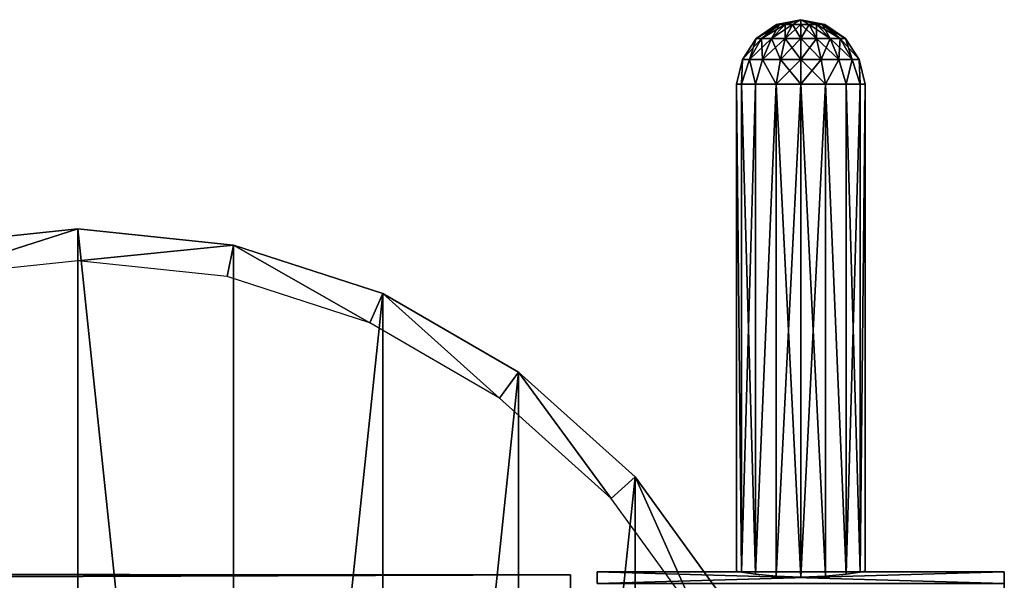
# Model space of a CAD drawing. Header units: millimetres. Extents: x -119 to 118, y -85 to 1160.
# Tile 16 of 49: x 72 to 118, y 19 to 45. Entities that reach past the tile are written whole.
import ezdxf

# ---------------------------------------------------------------- set-up
doc = ezdxf.new("R2010")
doc.units = ezdxf.units.MM
doc.header["$LTSCALE"] = 50.062222
for name, color, linetype in [('1', 7, 'CONTINUOUS'), ('41', 7, 'CONTINUOUS'), ('42', 7, 'CONTINUOUS'), ('43', 7, 'CONTINUOUS'), ('44', 7, 'CONTINUOUS'), ('49', 7, 'CONTINUOUS'), ('50', 7, 'CONTINUOUS'), ('51', 7, 'CONTINUOUS'), ('52', 7, 'CONTINUOUS'), ('53', 7, 'CONTINUOUS'), ('54', 7, 'CONTINUOUS'), ('55', 7, 'CONTINUOUS')]:
    doc.layers.add(name, color=color, linetype=linetype)

msp = doc.modelspace()

# ---------------------------------------------------------------- linework, layer by layer
at = {"layer": '1', "color": 7, "linetype": 'CONTINUOUS', "true_color": 0xe0f2ff}
for points in [[(-87.572, 18.802, 2.732), (-88.553, 18.222, 5.378), (98, 18.861, 2.29), (-87.572, 18.802, 2.732)], [(98, 18.861, 2.29), (-88.553, 18.222, 5.378), (98, 17.765, 6.738), (98, 18.861, 2.29)], [(-87.25, 19, 0.038), (-87.572, 18.802, 2.732), (98, 18.861, 2.29), (-87.25, 19, 0.038)], [(-87.554, 18.813, -2.656), (-87.25, 19, 0.038), (98, 18.861, -2.29), (-87.554, 18.813, -2.656)], [(98, 17.765, -6.738), (-87.554, 18.813, -2.656), (98, 18.861, -2.29), (98, 17.765, -6.738)], [(98, 18.861, -2.29), (-87.25, 19, 0.038), (98, 18.861, 2.29), (98, 18.861, -2.29)], [(-88.516, 18.242, -5.305), (-87.554, 18.813, -2.656), (98, 17.765, -6.738), (-88.516, 18.242, -5.305)]]:
    msp.add_3dface(points, dxfattribs=at)
at = {"layer": '41', "linetype": 'CONTINUOUS'}
for points in [[(67.726, 34.235, -54), (75, 35, -54), (68.035, 32.768, -54), (67.726, 34.235, -54)], [(75, 35, -54), (75, 33.5, -54), (68.035, 32.768, -54), (75, 35, -54)], [(75, 35, -54), (82.273, 34.236, -54), (75, 33.5, -54), (75, 35, -54)], [(75, 33.5, -54), (82.273, 34.236, -54), (81.965, 32.768, -54), (75, 33.5, -54)], [(81.965, 32.768, -54), (82.273, 34.236, -54), (88.625, 30.604, -54), (81.965, 32.768, -54)], [(82.273, 34.236, -54), (89.233, 31.974, -54), (88.625, 30.604, -54), (82.273, 34.236, -54)], [(88.625, 30.604, -54), (89.233, 31.974, -54), (94.691, 27.102, -54), (88.625, 30.604, -54)], [(89.233, 31.974, -54), (95.573, 28.315, -54), (94.691, 27.102, -54), (89.233, 31.974, -54)], [(94.691, 27.102, -54), (95.573, 28.315, -54), (99.894, 22.417, -54), (94.691, 27.102, -54)], [(95.573, 28.315, -54), (101.011, 23.418, -54), (99.894, 22.417, -54), (95.573, 28.315, -54)], [(99.894, 22.417, -54), (101.011, 23.418, -54), (104.012, 16.749, -54), (99.894, 22.417, -54)], [(101.011, 23.418, -54), (105.31, 17.501, -54), (104.012, 16.749, -54), (101.011, 23.418, -54)]]:
    msp.add_3dface(points, dxfattribs=at)
at = {"layer": '42', "linetype": 'CONTINUOUS'}
for points in [[(82.273, 34.236, -54), (75, 35, -54), (82.273, 34.236, -50), (82.273, 34.236, -54)], [(82.273, 34.236, -50), (75, 35, -54), (75, 35, -50), (82.273, 34.236, -50)], [(89.233, 31.974, -54), (82.273, 34.236, -54), (89.233, 31.974, -50), (89.233, 31.974, -54)], [(89.233, 31.974, -50), (82.273, 34.236, -54), (82.273, 34.236, -50), (89.233, 31.974, -50)], [(95.573, 28.315, -54), (89.233, 31.974, -54), (95.573, 28.315, -50), (95.573, 28.315, -54)], [(95.573, 28.315, -50), (89.233, 31.974, -54), (89.233, 31.974, -50), (95.573, 28.315, -50)], [(101.011, 23.418, -54), (95.573, 28.315, -54), (101.011, 23.418, -50), (101.011, 23.418, -54)], [(101.011, 23.418, -50), (95.573, 28.315, -54), (95.573, 28.315, -50), (101.011, 23.418, -50)], [(105.31, 17.501, -54), (101.011, 23.418, -54), (105.31, 17.501, -50), (105.31, 17.501, -54)], [(105.31, 17.501, -50), (101.011, 23.418, -54), (101.011, 23.418, -50), (105.31, 17.501, -50)]]:
    msp.add_3dface(points, dxfattribs=at)
at = {"layer": '43', "linetype": 'CONTINUOUS'}
for points in [[(75, 35, -54), (67.726, 34.235, -54), (75, 35, -50), (75, 35, -54)], [(75, 35, -50), (67.726, 34.235, -54), (67.726, 34.235, -50), (75, 35, -50)]]:
    msp.add_3dface(points, dxfattribs=at)
at = {"layer": '44', "linetype": 'CONTINUOUS'}
for points in [[(75, -35, -50), (75, 35, -50), (67.726, 34.235, -50), (75, -35, -50)], [(75, -35, -50), (82.274, -34.236, -50), (75, 35, -50), (75, -35, -50)], [(82.274, -34.236, -50), (82.273, 34.236, -50), (75, 35, -50), (82.274, -34.236, -50)], [(75, -35, -50), (67.726, 34.235, -50), (67.726, -34.235, -50), (75, -35, -50)], [(82.274, -34.236, -50), (89.233, 31.974, -50), (82.273, 34.236, -50), (82.274, -34.236, -50)], [(82.274, -34.236, -50), (89.234, -31.974, -50), (89.233, 31.974, -50), (82.274, -34.236, -50)], [(89.234, -31.974, -50), (95.573, 28.315, -50), (89.233, 31.974, -50), (89.234, -31.974, -50)], [(89.234, -31.974, -50), (95.573, -28.314, -50), (95.573, 28.315, -50), (89.234, -31.974, -50)], [(95.573, -28.314, -50), (101.011, 23.418, -50), (95.573, 28.315, -50), (95.573, -28.314, -50)], [(95.573, -28.314, -50), (101.012, -23.417, -50), (101.011, 23.418, -50), (95.573, -28.314, -50)], [(101.012, -23.417, -50), (105.31, 17.501, -50), (101.011, 23.418, -50), (101.012, -23.417, -50)]]:
    msp.add_3dface(points, dxfattribs=at)
at = {"layer": '49', "color": 7, "linetype": 'CONTINUOUS', "true_color": 0xe0f2ff}
for points in [[(118.25, 19), (118.25, 18.448, -4.544), (99.25, 19), (118.25, 19)], [(99.25, 19), (118.25, 18.448, -4.544), (99.25, 18.448, -4.547), (99.25, 19)]]:
    msp.add_3dface(points, dxfattribs=at)
at = {"layer": '50', "color": 7, "linetype": 'CONTINUOUS', "true_color": 0xe0f2ff}
for points in [[(118.25, -19), (118.25, -18.448, -4.544), (118.25, 19), (118.25, -19)], [(118.25, -19), (118.25, 19), (118.25, 18.448, 4.544), (118.25, -19)], [(118.25, -18.448, -4.544), (118.25, 18.448, -4.544), (118.25, 19), (118.25, -18.448, -4.544)]]:
    msp.add_3dface(points, dxfattribs=at)
at = {"layer": '51', "color": 7, "linetype": 'CONTINUOUS', "true_color": 0xe0f2ff}
for points in [[(118.25, 19), (99.25, 19), (99.25, 18.448, 4.547), (118.25, 19)], [(118.25, 18.448, 4.544), (118.25, 19), (99.25, 18.448, 4.547), (118.25, 18.448, 4.544)]]:
    msp.add_3dface(points, dxfattribs=at)
at = {"layer": '52', "color": 7, "linetype": 'CONTINUOUS', "true_color": 0xe0f2ff}
for points in [[(105.75, 41.75), (105.978, 41.75, -1.148), (105.977, 18.985, -1.145), (105.75, 41.75)], [(105.978, 41.75, 1.148), (105.75, 41.75), (105.977, 18.985, 1.145), (105.978, 41.75, 1.148)], [(105.977, 18.985, 1.145), (105.75, 41.75), (105.75, 19.025, 0), (105.977, 18.985, 1.145)], [(105.75, 19.025, 0), (105.75, 41.75), (105.977, 18.985, -1.145), (105.75, 19.025, 0)], [(105.978, 41.75, -1.148), (106.629, 41.75, -2.121), (105.977, 18.985, -1.145), (105.978, 41.75, -1.148)], [(105.977, 18.985, -1.145), (106.629, 41.75, -2.121), (106.629, 18.888, -2.122), (105.977, 18.985, -1.145)], [(106.629, 18.888, 2.122), (105.978, 41.75, 1.148), (105.977, 18.985, 1.145), (106.629, 18.888, 2.122)], [(106.629, 41.75, 2.121), (105.978, 41.75, 1.148), (106.629, 18.888, 2.122), (106.629, 41.75, 2.121)], [(106.629, 41.75, -2.121), (107.602, 41.75, -2.772), (106.629, 18.888, -2.122), (106.629, 41.75, -2.121)], [(106.629, 18.888, -2.122), (107.602, 41.75, -2.772), (107.602, 18.791, -2.772), (106.629, 18.888, -2.122)], [(107.602, 41.75, 2.772), (106.629, 41.75, 2.121), (106.629, 18.888, 2.122), (107.602, 41.75, 2.772)], [(107.602, 18.791, 2.772), (107.602, 41.75, 2.772), (106.629, 18.888, 2.122), (107.602, 18.791, 2.772)], [(108.75, 41.75, -3), (108.75, 18.75, -3), (107.602, 18.791, -2.772), (108.75, 41.75, -3)], [(107.602, 41.75, -2.772), (108.75, 41.75, -3), (107.602, 18.791, -2.772), (107.602, 41.75, -2.772)], [(108.75, 41.75, 3), (107.602, 41.75, 2.772), (108.75, 18.75, 3), (108.75, 41.75, 3)], [(108.75, 18.75, 3), (107.602, 41.75, 2.772), (107.602, 18.791, 2.772), (108.75, 18.75, 3)]]:
    msp.add_3dface(points, dxfattribs=at)
at = {"layer": '53', "color": 7, "linetype": 'CONTINUOUS', "true_color": 0xe0f2ff}
for points in [[(108.75, 18.75, -3), (108.75, 41.75, -3), (109.898, 41.75, -2.772), (108.75, 18.75, -3)], [(108.75, 18.75, -3), (109.898, 41.75, -2.772), (109.898, 18.791, -2.772), (108.75, 18.75, -3)], [(108.75, 41.75, 3), (108.75, 18.75, 3), (109.898, 18.791, 2.772), (108.75, 41.75, 3)], [(109.898, 41.75, 2.772), (108.75, 41.75, 3), (109.898, 18.791, 2.772), (109.898, 41.75, 2.772)], [(110.871, 41.75, 2.121), (109.898, 41.75, 2.772), (110.871, 18.888, 2.122), (110.871, 41.75, 2.121)], [(110.871, 18.888, 2.122), (109.898, 41.75, 2.772), (109.898, 18.791, 2.772), (110.871, 18.888, 2.122)], [(109.898, 41.75, -2.772), (110.871, 41.75, -2.121), (110.871, 18.888, -2.122), (109.898, 41.75, -2.772)], [(109.898, 18.791, -2.772), (109.898, 41.75, -2.772), (110.871, 18.888, -2.122), (109.898, 18.791, -2.772)], [(111.522, 41.75, 1.148), (110.871, 41.75, 2.121), (111.523, 18.985, 1.145), (111.522, 41.75, 1.148)], [(111.523, 18.985, 1.145), (110.871, 41.75, 2.121), (110.871, 18.888, 2.122), (111.523, 18.985, 1.145)], [(110.871, 41.75, -2.121), (111.522, 41.75, -1.148), (110.871, 18.888, -2.122), (110.871, 41.75, -2.121)], [(110.871, 18.888, -2.122), (111.522, 41.75, -1.148), (111.523, 18.985, -1.145), (110.871, 18.888, -2.122)], [(111.75, 41.75), (111.522, 41.75, 1.148), (111.523, 18.985, 1.145), (111.75, 41.75)], [(111.522, 41.75, -1.148), (111.75, 41.75), (111.523, 18.985, -1.145), (111.522, 41.75, -1.148)], [(111.523, 18.985, -1.145), (111.75, 41.75), (111.75, 19.025, 0), (111.523, 18.985, -1.145)], [(111.75, 19.025, 0), (111.75, 41.75), (111.523, 18.985, 1.145), (111.75, 19.025, 0)]]:
    msp.add_3dface(points, dxfattribs=at)
at = {"layer": '54', "color": 7, "linetype": 'CONTINUOUS', "true_color": 0xe0f2ff}
for points in [[(107.758, 44.523, 0.573), (108.75, 44.75), (107.622, 44.523, 0.199), (107.758, 44.523, 0.573)], [(107.622, 44.523, 0.199), (108.75, 44.75), (107.622, 44.523, -0.199), (107.622, 44.523, 0.199)], [(107.622, 44.523, -0.199), (108.75, 44.75), (107.758, 44.523, -0.573), (107.622, 44.523, -0.199)], [(108.013, 44.523, 0.878), (108.75, 44.75), (107.758, 44.523, 0.573), (108.013, 44.523, 0.878)], [(107.758, 44.523, -0.573), (108.75, 44.75), (108.013, 44.523, -0.878), (107.758, 44.523, -0.573)], [(108.358, 44.523, 1.077), (108.75, 44.75), (108.013, 44.523, 0.878), (108.358, 44.523, 1.077)], [(108.013, 44.523, -0.878), (108.75, 44.75), (108.358, 44.523, -1.077), (108.013, 44.523, -0.878)], [(108.75, 44.523, 1.146), (108.75, 44.75), (108.358, 44.523, 1.077), (108.75, 44.523, 1.146)], [(108.358, 44.523, -1.077), (108.75, 44.75), (108.75, 44.523, -1.146), (108.358, 44.523, -1.077)], [(107.622, 44.523, 0.199), (107.622, 44.523, -0.199), (106.662, 43.872, 0.368), (107.622, 44.523, 0.199)], [(106.914, 43.872, 1.06), (107.622, 44.523, 0.199), (106.662, 43.872, 0.368), (106.914, 43.872, 1.06)], [(107.622, 44.523, -0.199), (107.758, 44.523, -0.573), (106.662, 43.872, -0.368), (107.622, 44.523, -0.199)], [(106.662, 43.872, 0.368), (107.622, 44.523, -0.199), (106.662, 43.872, -0.368), (106.662, 43.872, 0.368)], [(106.662, 43.872, -0.368), (107.758, 44.523, -0.573), (106.914, 43.872, -1.06), (106.662, 43.872, -0.368)], [(107.758, 44.523, 0.573), (107.622, 44.523, 0.199), (106.914, 43.872, 1.06), (107.758, 44.523, 0.573)], [(107.387, 43.872, 1.624), (107.758, 44.523, 0.573), (106.914, 43.872, 1.06), (107.387, 43.872, 1.624)], [(107.758, 44.523, -0.573), (108.013, 44.523, -0.878), (106.914, 43.872, -1.06), (107.758, 44.523, -0.573)], [(106.914, 43.872, -1.06), (108.013, 44.523, -0.878), (107.387, 43.872, -1.624), (106.914, 43.872, -1.06)], [(108.013, 44.523, 0.878), (107.758, 44.523, 0.573), (107.387, 43.872, 1.624), (108.013, 44.523, 0.878)], [(108.025, 43.872, 1.993), (108.013, 44.523, 0.878), (107.387, 43.872, 1.624), (108.025, 43.872, 1.993)], [(108.013, 44.523, -0.878), (108.358, 44.523, -1.077), (107.387, 43.872, -1.624), (108.013, 44.523, -0.878)], [(107.387, 43.872, -1.624), (108.358, 44.523, -1.077), (108.025, 43.872, -1.993), (107.387, 43.872, -1.624)], [(108.358, 44.523, 1.077), (108.013, 44.523, 0.878), (108.025, 43.872, 1.993), (108.358, 44.523, 1.077)], [(108.75, 43.872, 2.12), (108.358, 44.523, 1.077), (108.025, 43.872, 1.993), (108.75, 43.872, 2.12)], [(108.358, 44.523, -1.077), (108.75, 44.523, -1.146), (108.025, 43.872, -1.993), (108.358, 44.523, -1.077)], [(108.75, 44.523, -1.146), (108.75, 43.872, -2.12), (108.025, 43.872, -1.993), (108.75, 44.523, -1.146)], [(108.75, 44.523, 1.146), (108.358, 44.523, 1.077), (108.75, 43.872, 2.12), (108.75, 44.523, 1.146)], [(106.35, 42.898, -1.386), (106.02, 42.898, -0.481), (106.914, 43.872, -1.06), (106.35, 42.898, -1.386)], [(106.02, 42.898, -0.481), (106.02, 42.898, 0.481), (106.662, 43.872, -0.368), (106.02, 42.898, -0.481)], [(106.02, 42.898, -0.481), (106.662, 43.872, -0.368), (106.914, 43.872, -1.06), (106.02, 42.898, -0.481)], [(106.02, 42.898, 0.481), (106.35, 42.898, 1.386), (106.662, 43.872, 0.368), (106.02, 42.898, 0.481)], [(106.02, 42.898, 0.481), (106.662, 43.872, 0.368), (106.662, 43.872, -0.368), (106.02, 42.898, 0.481)], [(106.968, 42.898, -2.123), (106.35, 42.898, -1.386), (107.387, 43.872, -1.624), (106.968, 42.898, -2.123)], [(106.35, 42.898, -1.386), (106.914, 43.872, -1.06), (107.387, 43.872, -1.624), (106.35, 42.898, -1.386)], [(106.35, 42.898, 1.386), (106.968, 42.898, 2.123), (106.914, 43.872, 1.06), (106.35, 42.898, 1.386)], [(106.35, 42.898, 1.386), (106.914, 43.872, 1.06), (106.662, 43.872, 0.368), (106.35, 42.898, 1.386)], [(106.968, 42.898, 2.123), (107.387, 43.872, 1.624), (106.914, 43.872, 1.06), (106.968, 42.898, 2.123)], [(107.802, 42.898, -2.604), (106.968, 42.898, -2.123), (108.025, 43.872, -1.993), (107.802, 42.898, -2.604)], [(106.968, 42.898, -2.123), (107.387, 43.872, -1.624), (108.025, 43.872, -1.993), (106.968, 42.898, -2.123)], [(106.968, 42.898, 2.123), (107.802, 42.898, 2.604), (107.387, 43.872, 1.624), (106.968, 42.898, 2.123)], [(107.802, 42.898, 2.604), (108.025, 43.872, 1.993), (107.387, 43.872, 1.624), (107.802, 42.898, 2.604)], [(108.75, 42.898, -2.772), (107.802, 42.898, -2.604), (108.75, 43.872, -2.12), (108.75, 42.898, -2.772)], [(108.75, 43.872, -2.12), (107.802, 42.898, -2.604), (108.025, 43.872, -1.993), (108.75, 43.872, -2.12)], [(107.802, 42.898, 2.604), (108.75, 42.898, 2.772), (108.025, 43.872, 1.993), (107.802, 42.898, 2.604)], [(108.75, 42.898, 2.772), (108.75, 43.872, 2.12), (108.025, 43.872, 1.993), (108.75, 42.898, 2.772)], [(105.978, 41.75, -1.148), (105.75, 41.75), (106.02, 42.898, -0.481), (105.978, 41.75, -1.148)], [(105.75, 41.75), (105.978, 41.75, 1.148), (106.02, 42.898, 0.481), (105.75, 41.75)], [(106.02, 42.898, -0.481), (105.75, 41.75), (106.02, 42.898, 0.481), (106.02, 42.898, -0.481)], [(106.629, 41.75, -2.121), (105.978, 41.75, -1.148), (106.35, 42.898, -1.386), (106.629, 41.75, -2.121)], [(106.35, 42.898, -1.386), (105.978, 41.75, -1.148), (106.02, 42.898, -0.481), (106.35, 42.898, -1.386)], [(105.978, 41.75, 1.148), (106.629, 41.75, 2.121), (106.35, 42.898, 1.386), (105.978, 41.75, 1.148)], [(106.02, 42.898, 0.481), (105.978, 41.75, 1.148), (106.35, 42.898, 1.386), (106.02, 42.898, 0.481)], [(106.968, 42.898, -2.123), (106.629, 41.75, -2.121), (106.35, 42.898, -1.386), (106.968, 42.898, -2.123)], [(106.35, 42.898, 1.386), (106.629, 41.75, 2.121), (106.968, 42.898, 2.123), (106.35, 42.898, 1.386)], [(107.602, 41.75, -2.772), (106.629, 41.75, -2.121), (106.968, 42.898, -2.123), (107.602, 41.75, -2.772)], [(106.629, 41.75, 2.121), (107.602, 41.75, 2.772), (106.968, 42.898, 2.123), (106.629, 41.75, 2.121)], [(107.802, 42.898, -2.604), (107.602, 41.75, -2.772), (106.968, 42.898, -2.123), (107.802, 42.898, -2.604)], [(106.968, 42.898, 2.123), (107.602, 41.75, 2.772), (107.802, 42.898, 2.604), (106.968, 42.898, 2.123)], [(108.75, 41.75, -3), (107.602, 41.75, -2.772), (108.75, 42.898, -2.772), (108.75, 41.75, -3)], [(108.75, 42.898, -2.772), (107.602, 41.75, -2.772), (107.802, 42.898, -2.604), (108.75, 42.898, -2.772)], [(107.602, 41.75, 2.772), (108.75, 41.75, 3), (107.802, 42.898, 2.604), (107.602, 41.75, 2.772)], [(107.802, 42.898, 2.604), (108.75, 41.75, 3), (108.75, 42.898, 2.772), (107.802, 42.898, 2.604)]]:
    msp.add_3dface(points, dxfattribs=at)
at = {"layer": '55', "color": 7, "linetype": 'CONTINUOUS', "true_color": 0xe0f2ff}
for points in [[(108.75, 44.75), (108.75, 44.523, 1.146), (109.142, 44.523, 1.077), (108.75, 44.75)], [(108.75, 44.523, -1.146), (108.75, 44.75), (109.142, 44.523, -1.077), (108.75, 44.523, -1.146)], [(109.142, 44.523, -1.077), (108.75, 44.75), (109.487, 44.523, -0.878), (109.142, 44.523, -1.077)], [(109.487, 44.523, -0.878), (108.75, 44.75), (109.742, 44.523, -0.573), (109.487, 44.523, -0.878)], [(109.742, 44.523, -0.573), (108.75, 44.75), (109.878, 44.523, -0.199), (109.742, 44.523, -0.573)], [(109.878, 44.523, -0.199), (108.75, 44.75), (109.878, 44.523, 0.199), (109.878, 44.523, -0.199)], [(109.878, 44.523, 0.199), (108.75, 44.75), (109.742, 44.523, 0.573), (109.878, 44.523, 0.199)], [(109.742, 44.523, 0.573), (108.75, 44.75), (109.487, 44.523, 0.878), (109.742, 44.523, 0.573)], [(109.487, 44.523, 0.878), (108.75, 44.75), (109.142, 44.523, 1.077), (109.487, 44.523, 0.878)], [(108.75, 44.523, 1.146), (108.75, 43.872, 2.12), (109.475, 43.872, 1.993), (108.75, 44.523, 1.146)], [(109.142, 44.523, 1.077), (108.75, 44.523, 1.146), (109.475, 43.872, 1.993), (109.142, 44.523, 1.077)], [(108.75, 43.872, -2.12), (108.75, 44.523, -1.146), (109.142, 44.523, -1.077), (108.75, 43.872, -2.12)], [(108.75, 43.872, -2.12), (109.142, 44.523, -1.077), (109.475, 43.872, -1.993), (108.75, 43.872, -2.12)], [(109.142, 44.523, -1.077), (109.487, 44.523, -0.878), (109.475, 43.872, -1.993), (109.142, 44.523, -1.077)], [(109.487, 44.523, 0.878), (109.142, 44.523, 1.077), (110.113, 43.872, 1.624), (109.487, 44.523, 0.878)], [(110.113, 43.872, 1.624), (109.142, 44.523, 1.077), (109.475, 43.872, 1.993), (110.113, 43.872, 1.624)], [(109.475, 43.872, -1.993), (109.487, 44.523, -0.878), (110.113, 43.872, -1.624), (109.475, 43.872, -1.993)], [(109.487, 44.523, -0.878), (109.742, 44.523, -0.573), (110.113, 43.872, -1.624), (109.487, 44.523, -0.878)], [(109.742, 44.523, 0.573), (109.487, 44.523, 0.878), (110.586, 43.872, 1.06), (109.742, 44.523, 0.573)], [(110.586, 43.872, 1.06), (109.487, 44.523, 0.878), (110.113, 43.872, 1.624), (110.586, 43.872, 1.06)], [(109.742, 44.523, -0.573), (109.878, 44.523, -0.199), (110.586, 43.872, -1.06), (109.742, 44.523, -0.573)], [(110.113, 43.872, -1.624), (109.742, 44.523, -0.573), (110.586, 43.872, -1.06), (110.113, 43.872, -1.624)], [(109.878, 44.523, 0.199), (109.742, 44.523, 0.573), (110.838, 43.872, 0.368), (109.878, 44.523, 0.199)], [(110.838, 43.872, 0.368), (109.742, 44.523, 0.573), (110.586, 43.872, 1.06), (110.838, 43.872, 0.368)], [(109.878, 44.523, -0.199), (109.878, 44.523, 0.199), (110.838, 43.872, -0.368), (109.878, 44.523, -0.199)], [(110.586, 43.872, -1.06), (109.878, 44.523, -0.199), (110.838, 43.872, -0.368), (110.586, 43.872, -1.06)], [(110.838, 43.872, -0.368), (109.878, 44.523, 0.199), (110.838, 43.872, 0.368), (110.838, 43.872, -0.368)], [(108.75, 42.898, -2.772), (108.75, 43.872, -2.12), (109.475, 43.872, -1.993), (108.75, 42.898, -2.772)], [(109.698, 42.898, -2.604), (108.75, 42.898, -2.772), (109.475, 43.872, -1.993), (109.698, 42.898, -2.604)], [(108.75, 43.872, 2.12), (108.75, 42.898, 2.772), (109.698, 42.898, 2.604), (108.75, 43.872, 2.12)], [(108.75, 43.872, 2.12), (109.698, 42.898, 2.604), (109.475, 43.872, 1.993), (108.75, 43.872, 2.12)], [(109.698, 42.898, 2.604), (110.532, 42.898, 2.123), (109.475, 43.872, 1.993), (109.698, 42.898, 2.604)], [(110.532, 42.898, 2.123), (110.113, 43.872, 1.624), (109.475, 43.872, 1.993), (110.532, 42.898, 2.123)], [(109.698, 42.898, -2.604), (109.475, 43.872, -1.993), (110.113, 43.872, -1.624), (109.698, 42.898, -2.604)], [(110.532, 42.898, -2.123), (109.698, 42.898, -2.604), (110.113, 43.872, -1.624), (110.532, 42.898, -2.123)], [(110.532, 42.898, 2.123), (111.15, 42.898, 1.386), (110.113, 43.872, 1.624), (110.532, 42.898, 2.123)], [(111.15, 42.898, 1.386), (110.586, 43.872, 1.06), (110.113, 43.872, 1.624), (111.15, 42.898, 1.386)], [(110.532, 42.898, -2.123), (110.113, 43.872, -1.624), (110.586, 43.872, -1.06), (110.532, 42.898, -2.123)], [(111.15, 42.898, -1.386), (110.532, 42.898, -2.123), (110.586, 43.872, -1.06), (111.15, 42.898, -1.386)], [(111.15, 42.898, 1.386), (111.48, 42.898, 0.481), (110.586, 43.872, 1.06), (111.15, 42.898, 1.386)], [(111.48, 42.898, 0.481), (110.838, 43.872, 0.368), (110.586, 43.872, 1.06), (111.48, 42.898, 0.481)], [(111.15, 42.898, -1.386), (110.586, 43.872, -1.06), (110.838, 43.872, -0.368), (111.15, 42.898, -1.386)], [(111.48, 42.898, 0.481), (111.48, 42.898, -0.481), (110.838, 43.872, 0.368), (111.48, 42.898, 0.481)], [(111.48, 42.898, -0.481), (111.15, 42.898, -1.386), (110.838, 43.872, -0.368), (111.48, 42.898, -0.481)], [(111.48, 42.898, -0.481), (110.838, 43.872, -0.368), (110.838, 43.872, 0.368), (111.48, 42.898, -0.481)], [(109.898, 41.75, -2.772), (108.75, 41.75, -3), (109.698, 42.898, -2.604), (109.898, 41.75, -2.772)], [(108.75, 41.75, -3), (108.75, 42.898, -2.772), (109.698, 42.898, -2.604), (108.75, 41.75, -3)], [(108.75, 41.75, 3), (109.898, 41.75, 2.772), (108.75, 42.898, 2.772), (108.75, 41.75, 3)], [(108.75, 42.898, 2.772), (109.898, 41.75, 2.772), (109.698, 42.898, 2.604), (108.75, 42.898, 2.772)], [(109.698, 42.898, 2.604), (109.898, 41.75, 2.772), (110.532, 42.898, 2.123), (109.698, 42.898, 2.604)], [(110.532, 42.898, -2.123), (109.898, 41.75, -2.772), (109.698, 42.898, -2.604), (110.532, 42.898, -2.123)], [(109.898, 41.75, 2.772), (110.871, 41.75, 2.121), (110.532, 42.898, 2.123), (109.898, 41.75, 2.772)], [(110.871, 41.75, -2.121), (109.898, 41.75, -2.772), (110.532, 42.898, -2.123), (110.871, 41.75, -2.121)], [(110.532, 42.898, 2.123), (110.871, 41.75, 2.121), (111.15, 42.898, 1.386), (110.532, 42.898, 2.123)], [(111.15, 42.898, -1.386), (110.871, 41.75, -2.121), (110.532, 42.898, -2.123), (111.15, 42.898, -1.386)], [(110.871, 41.75, 2.121), (111.522, 41.75, 1.148), (111.15, 42.898, 1.386), (110.871, 41.75, 2.121)], [(111.522, 41.75, -1.148), (110.871, 41.75, -2.121), (111.15, 42.898, -1.386), (111.522, 41.75, -1.148)], [(111.15, 42.898, 1.386), (111.522, 41.75, 1.148), (111.48, 42.898, 0.481), (111.15, 42.898, 1.386)], [(111.48, 42.898, -0.481), (111.522, 41.75, -1.148), (111.15, 42.898, -1.386), (111.48, 42.898, -0.481)], [(111.522, 41.75, 1.148), (111.75, 41.75), (111.48, 42.898, 0.481), (111.522, 41.75, 1.148)], [(111.75, 41.75), (111.522, 41.75, -1.148), (111.48, 42.898, -0.481), (111.75, 41.75)], [(111.48, 42.898, 0.481), (111.75, 41.75), (111.48, 42.898, -0.481), (111.48, 42.898, 0.481)]]:
    msp.add_3dface(points, dxfattribs=at)

doc.saveas('drawing.dxf')
